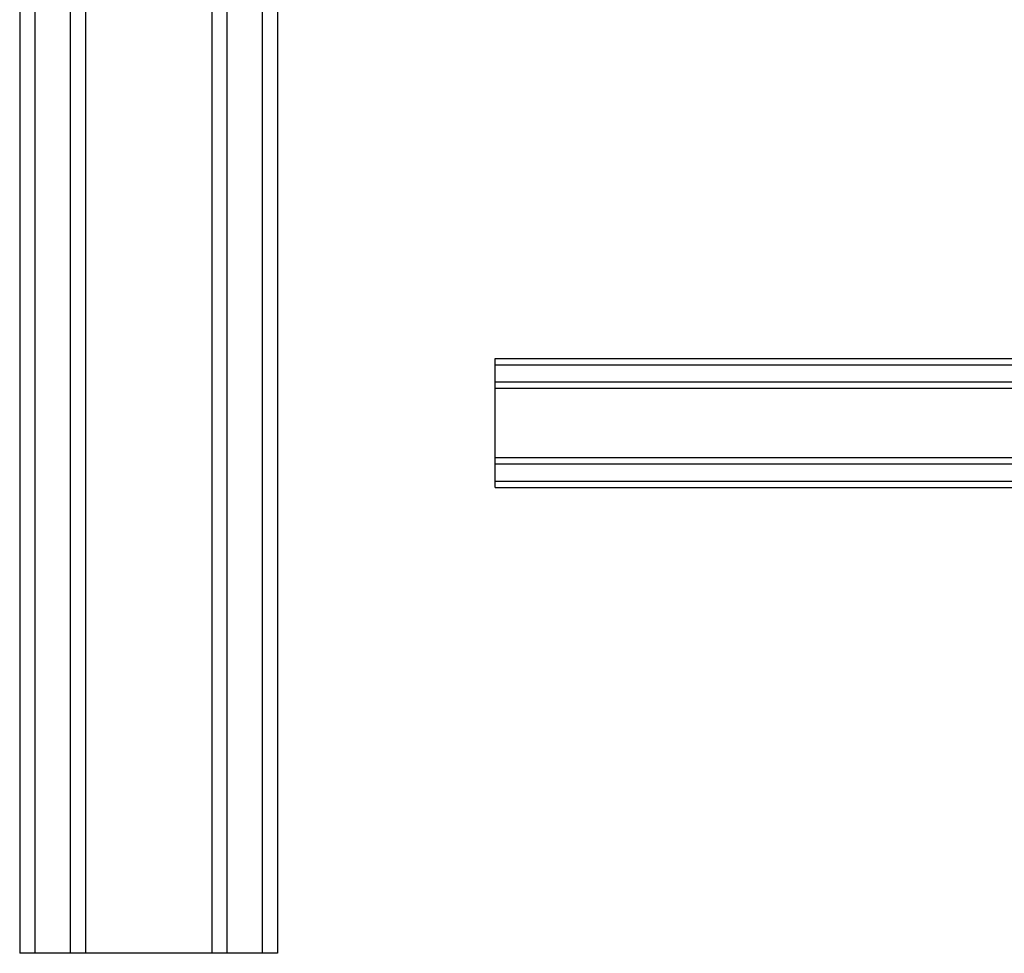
# Model space of a CAD drawing. Header units: inches. Extents: x 1 to 299, y -2 to 199.
# Tile 49 of 57: x 90.07 to 96.28, y 163.75 to 169.64. Entities that reach past the tile are written whole.
import ezdxf
from ezdxf.lldxf.tags import DXFTag

# ---------------------------------------------------------------- set-up
doc = ezdxf.new("R2010")
doc.units = ezdxf.units.IN
doc.header["$MEASUREMENT"] = 0
for name, color, linetype in [('COM53964-1', 7, 'Continuous'), ('COM70215', 7, 'Continuous'), ('Default', 7, 'Continuous')]:
    doc.layers.add(name, color=color, linetype=linetype)
tags = doc.linetypes.add('HIDDEN2', pattern=[0.1875, 0.125, -0.0625]).pattern_tags.tags
tags[6:7] = [DXFTag(74, 4), DXFTag(75, 0), DXFTag(340, '0'), DXFTag(46, 0.0), DXFTag(50, 0.0), DXFTag(44, 0.0), DXFTag(45, 0.0)]
tags[4:5] = [DXFTag(74, 4), DXFTag(75, 0), DXFTag(340, '0'), DXFTag(46, 0.0), DXFTag(50, 0.0), DXFTag(44, 0.0), DXFTag(45, 0.0)]

# ---------------------------------------------------------------- blocks, each defined once
blk = doc.blocks.new('SE3')
at = {"layer": 'COM53964-1', "color": 7, "linetype": 'HIDDEN2'}
for p, q in [((90.072, 180.1236), (90.072, 163.7486)), ((90.167, 180.1236), (90.167, 163.7486)), ((90.391, 180.1236), (90.391, 163.7486)), ((90.486, 180.1236), (90.486, 163.7486)), ((91.283, 180.1236), (91.283, 163.7486)), ((91.378, 180.1236), (91.378, 163.7486)), ((91.602, 180.1236), (91.602, 163.7486)), ((91.697, 180.1236), (91.697, 163.7486)), ((90.21, 163.7486), (90.072, 163.7486)), ((91.559, 163.7486), (90.21, 163.7486)), ((91.697, 163.7486), (91.559, 163.7486))]:
    blk.add_line(p, q, dxfattribs=at)
at = {"layer": 'COM70215', "color": 7, "linetype": 'HIDDEN2'}
for p, q in [((93.0695, 167.4571), (93.0695, 167.5001)), ((93.0695, 167.5001), (112.5695, 167.5001)), ((93.0695, 167.4601), (112.5695, 167.4601)), ((93.0695, 166.7301), (93.0695, 167.4571)), ((93.0695, 167.3521), (112.5695, 167.3521)), ((93.0695, 167.3121), (112.5695, 167.3121)), ((93.0695, 166.8751), (112.5695, 166.8751)), ((93.0695, 166.8351), (112.5695, 166.8351)), ((93.0695, 166.6871), (93.0695, 166.7301)), ((93.0695, 166.7271), (112.5695, 166.7271)), ((93.0695, 166.6871), (112.5695, 166.6871))]:
    blk.add_line(p, q, dxfattribs=at)

msp = doc.modelspace()

# ---------------------------------------------------------------- block references
at = {"layer": 'Default'}
msp.add_blockref('SE3', (0, 0), dxfattribs=at)

doc.saveas('drawing.dxf')
